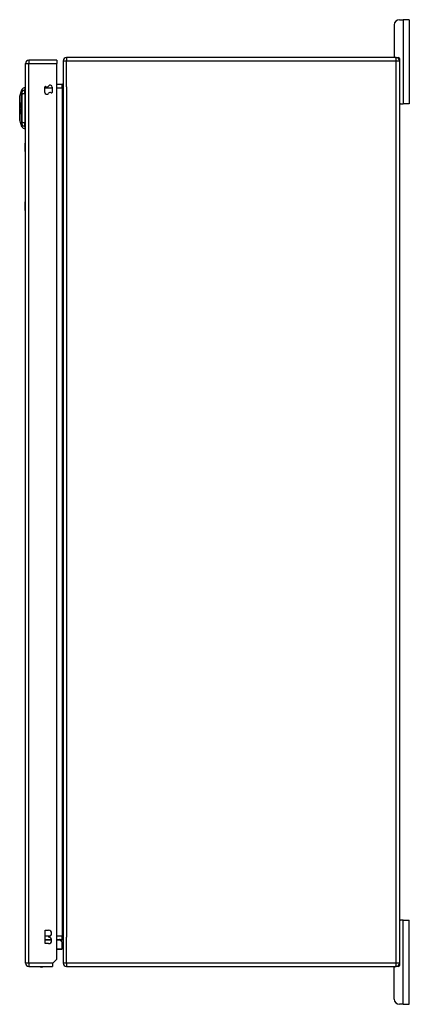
# Model space of a CAD drawing. Header units: inches. Extents: x 25 to 686, y 75 to 314.
# Tile 81 of 160: x 379 to 391, y 175 to 205. Entities that reach past the tile are written whole.
import ezdxf

# ---------------------------------------------------------------- set-up
doc = ezdxf.new("R2010")
doc.units = ezdxf.units.IN
doc.header["$MEASUREMENT"] = 0
doc.layers.add('Visible Edges(ANSI)', color=7, linetype='Continuous', lineweight=25)
doc.layers.add('Visible Tangent Edges(ANSI)', color=7, linetype='Continuous', lineweight=25)

msp = doc.modelspace()

# ---------------------------------------------------------------- linework, layer by layer
at = {"layer": 'Visible Edges(ANSI)'}
for p, q in [((390.231, 204.523), (390.231, 203.585)), ((390.387, 204.679), (390.494, 204.679)), ((390.681, 204.679), (390.494, 204.679)), ((390.681, 204.679), (390.681, 202.179)), ((379.269, 176.655), (379.269, 203.375)), ((380.203, 203.474), (379.368, 203.474)), ((380.203, 203.474), (380.203, 203.375)), ((380.203, 176.772), (380.203, 203.375)), ((380.389, 203.455), (380.389, 176.653)), ((390.29, 203.554), (380.488, 203.554)), ((390.29, 203.554), (390.358, 203.554)), ((390.389, 203.523), (390.389, 203.455)), ((390.389, 203.455), (390.389, 176.653)), ((380.358, 202.756), (380.203, 202.756)), ((379.099, 202.407), (379.166, 202.6)), ((379.253, 202.66), (379.253, 202.587)), ((379.253, 202.479), (379.253, 202.587)), ((379.253, 202.479), (379.253, 201.621)), ((379.844, 202.519), (379.844, 202.678)), ((380.062, 202.679), (380.062, 202.52)), ((379.122, 202.129), (379.141, 202.129)), ((379.122, 202.123), (379.129, 202.123)), ((379.129, 202.159), (379.14, 202.159)), ((379.134, 202.162), (379.142, 202.162)), ((379.136, 202.166), (379.143, 202.166)), ((379.14, 202.197), (379.145, 202.197)), ((390.42, 202.179), (390.389, 202.179)), ((390.42, 202.179), (390.494, 202.179)), ((390.681, 202.179), (390.494, 202.179)), ((379.128, 201.944), (379.129, 201.944)), ((379.128, 201.91), (379.133, 201.91)), ((379.132, 202.106), (379.129, 202.104)), ((379.129, 202.082), (379.134, 202.082)), ((379.129, 201.97), (379.134, 201.97)), ((379.13, 202.005), (379.13, 202.005)), ((379.134, 202.082), (379.137, 202.082)), ((379.134, 202.066), (379.136, 202.066)), ((379.136, 202.065), (379.134, 202.066)), ((379.137, 201.89), (379.141, 201.89)), ((379.138, 201.899), (379.145, 201.899)), ((379.139, 201.963), (379.147, 201.963)), ((379.139, 201.954), (379.141, 201.954)), ((379.139, 201.937), (379.144, 201.937)), ((379.141, 202.087), (379.148, 202.087)), ((379.141, 202.057), (379.148, 202.057)), ((379.141, 202.003), (379.147, 202.003)), ((379.166, 201.5), (379.099, 201.693)), ((379.253, 201.512), (379.253, 201.621)), ((379.253, 201.512), (379.253, 201.44)), ((379.263, 200.765), (379.263, 201.015)), ((379.269, 201.015), (379.263, 201.015)), ((379.263, 200.765), (379.263, 199.265)), ((379.263, 199.015), (379.263, 199.265)), ((379.263, 199.015), (379.269, 199.015)), ((390.389, 177.929), (390.42, 177.929)), ((390.494, 177.929), (390.42, 177.929)), ((390.494, 177.929), (390.681, 177.929)), ((390.681, 175.429), (390.681, 177.929)), ((379.858, 177.231), (379.858, 177.631)), ((379.858, 177.631), (379.953, 177.631)), ((379.858, 177.352), (380.044, 177.352)), ((379.953, 177.441), (379.953, 177.421)), ((380.203, 177.352), (380.358, 177.352)), ((380.311, 177.341), (380.347, 177.305)), ((380.359, 177.077), (380.359, 177.277)), ((379.953, 177.231), (379.858, 177.231)), ((380.339, 177.057), (380.203, 177.057)), ((380.203, 176.772), (380.086, 176.655)), ((379.368, 176.556), (380.069, 176.556)), ((380.086, 176.655), (380.069, 176.638)), ((380.069, 176.638), (380.069, 176.556)), ((380.488, 176.554), (390.29, 176.554)), ((390.231, 175.585), (390.231, 176.523)), ((390.358, 176.554), (390.29, 176.554)), ((390.389, 176.653), (390.389, 176.585)), ((390.494, 175.429), (390.387, 175.429)), ((390.494, 175.429), (390.681, 175.429))]:
    msp.add_line(p, q, dxfattribs=at)
at = {"layer": 'Visible Edges(ANSI)', "flags": 128}
for points in [[(379.098, 202.405), (379.098, 202.405), (379.098, 202.403), (379.098, 202.401), (379.098, 202.398), (379.098, 202.395), (379.098, 202.39), (379.098, 202.384), (379.098, 202.378), (379.098, 202.371), (379.098, 202.363), (379.098, 202.355), (379.098, 202.345), (379.098, 202.335), (379.098, 202.324), (379.098, 202.313), (379.098, 202.301), (379.098, 202.289), (379.098, 202.275), (379.098, 202.262), (379.098, 202.247), (379.098, 202.233), (379.098, 202.217), (379.098, 202.202), (379.098, 202.186), (379.098, 202.169), (379.098, 202.153), (379.098, 202.136), (379.098, 202.119), (379.098, 202.102), (379.098, 202.085), (379.098, 202.067), (379.098, 202.05), (379.098, 202.032), (379.098, 202.015), (379.098, 201.997), (379.098, 201.98), (379.098, 201.963), (379.098, 201.947), (379.098, 201.93), (379.098, 201.914), (379.098, 201.898), (379.098, 201.882), (379.098, 201.867), (379.098, 201.852), (379.098, 201.838), (379.098, 201.824), (379.098, 201.811), (379.098, 201.799), (379.098, 201.787), (379.098, 201.775), (379.098, 201.765), (379.098, 201.755), (379.098, 201.745), (379.098, 201.737), (379.098, 201.729), (379.098, 201.722), (379.098, 201.715), (379.098, 201.71), (379.098, 201.705), (379.098, 201.702), (379.098, 201.699), (379.098, 201.696), (379.098, 201.695), (379.098, 201.695)], [(379.121, 202.169), (379.121, 202.17), (379.121, 202.171), (379.121, 202.173), (379.121, 202.174), (379.121, 202.175), (379.121, 202.177), (379.121, 202.178), (379.121, 202.179), (379.122, 202.181), (379.122, 202.182), (379.122, 202.183), (379.122, 202.184), (379.123, 202.185), (379.123, 202.187), (379.123, 202.188), (379.123, 202.189), (379.124, 202.189), (379.124, 202.19), (379.125, 202.191), (379.125, 202.192), (379.125, 202.193), (379.126, 202.193), (379.126, 202.194), (379.127, 202.194)], [(379.124, 202.153), (379.124, 202.153), (379.124, 202.154), (379.124, 202.154), (379.123, 202.155), (379.123, 202.155), (379.123, 202.156), (379.123, 202.156), (379.123, 202.157), (379.122, 202.157), (379.122, 202.158), (379.122, 202.158), (379.122, 202.159), (379.122, 202.16), (379.122, 202.161), (379.121, 202.161), (379.121, 202.162), (379.121, 202.163), (379.121, 202.164), (379.121, 202.164), (379.121, 202.165), (379.121, 202.166), (379.121, 202.167), (379.121, 202.168), (379.121, 202.169)], [(379.122, 202.129), (379.123, 202.129), (379.124, 202.13), (379.125, 202.13), (379.126, 202.131), (379.127, 202.131), (379.128, 202.132), (379.129, 202.132), (379.13, 202.133), (379.131, 202.133), (379.132, 202.134), (379.134, 202.134), (379.135, 202.135), (379.136, 202.135), (379.137, 202.136), (379.138, 202.136), (379.139, 202.137), (379.14, 202.137), (379.141, 202.138), (379.142, 202.138), (379.143, 202.139), (379.144, 202.139), (379.145, 202.14), (379.146, 202.14), (379.147, 202.141)], [(379.122, 202.123), (379.122, 202.123), (379.122, 202.123), (379.122, 202.123), (379.122, 202.124), (379.122, 202.124), (379.122, 202.124), (379.122, 202.124), (379.122, 202.125), (379.122, 202.125), (379.122, 202.125), (379.122, 202.125), (379.122, 202.126), (379.122, 202.126), (379.122, 202.126), (379.122, 202.126), (379.122, 202.127), (379.122, 202.127), (379.122, 202.127), (379.122, 202.127), (379.122, 202.128), (379.122, 202.128), (379.122, 202.128), (379.122, 202.128), (379.122, 202.129)], [(379.129, 202.104), (379.128, 202.106), (379.128, 202.107), (379.128, 202.109), (379.128, 202.11), (379.127, 202.111), (379.127, 202.112), (379.127, 202.113), (379.126, 202.114), (379.126, 202.115), (379.126, 202.116), (379.125, 202.116), (379.125, 202.117), (379.125, 202.118), (379.125, 202.118), (379.124, 202.119), (379.124, 202.119), (379.124, 202.12), (379.124, 202.12), (379.123, 202.121), (379.123, 202.121), (379.123, 202.122), (379.122, 202.122), (379.122, 202.122), (379.122, 202.123)], [(379.124, 202.18), (379.124, 202.18), (379.124, 202.179), (379.124, 202.179), (379.124, 202.179), (379.124, 202.178), (379.124, 202.178), (379.124, 202.177), (379.124, 202.177), (379.124, 202.177), (379.124, 202.176), (379.124, 202.176), (379.124, 202.175), (379.124, 202.175), (379.123, 202.175), (379.123, 202.174), (379.123, 202.174), (379.123, 202.173), (379.123, 202.173), (379.123, 202.172), (379.123, 202.172), (379.123, 202.171), (379.123, 202.171), (379.123, 202.171), (379.123, 202.17)], [(379.123, 202.17), (379.123, 202.17), (379.123, 202.17), (379.123, 202.169), (379.123, 202.169), (379.123, 202.169), (379.123, 202.168), (379.123, 202.168), (379.124, 202.168), (379.124, 202.167), (379.124, 202.167), (379.124, 202.167), (379.124, 202.166), (379.124, 202.166), (379.124, 202.166), (379.124, 202.166), (379.124, 202.165), (379.124, 202.165), (379.124, 202.165), (379.124, 202.165), (379.124, 202.164), (379.124, 202.164), (379.124, 202.164), (379.124, 202.164), (379.124, 202.163)], [(379.127, 202.186), (379.127, 202.186), (379.127, 202.185), (379.127, 202.185), (379.127, 202.185), (379.126, 202.185), (379.126, 202.185), (379.126, 202.184), (379.126, 202.184), (379.126, 202.184), (379.126, 202.184), (379.126, 202.184), (379.126, 202.183), (379.126, 202.183), (379.125, 202.183), (379.125, 202.183), (379.125, 202.182), (379.125, 202.182), (379.125, 202.182), (379.125, 202.182), (379.125, 202.181), (379.125, 202.181), (379.125, 202.181), (379.125, 202.181), (379.124, 202.18)], [(379.124, 202.163), (379.125, 202.162), (379.126, 202.161), (379.126, 202.16), (379.127, 202.16), (379.128, 202.159), (379.128, 202.159), (379.129, 202.159), (379.129, 202.159), (379.129, 202.159), (379.13, 202.159), (379.13, 202.16), (379.13, 202.16), (379.13, 202.16), (379.131, 202.16), (379.131, 202.16), (379.131, 202.16), (379.132, 202.16), (379.132, 202.16), (379.132, 202.161), (379.132, 202.161), (379.133, 202.161), (379.133, 202.161), (379.133, 202.161), (379.134, 202.162)], [(379.135, 202.154), (379.135, 202.153), (379.134, 202.153), (379.134, 202.153), (379.133, 202.152), (379.133, 202.152), (379.132, 202.152), (379.132, 202.152), (379.131, 202.151), (379.131, 202.151), (379.13, 202.151), (379.13, 202.151), (379.129, 202.151), (379.129, 202.151), (379.128, 202.151), (379.128, 202.151), (379.128, 202.151), (379.127, 202.151), (379.127, 202.151), (379.126, 202.151), (379.126, 202.151), (379.125, 202.152), (379.125, 202.152), (379.125, 202.152), (379.124, 202.153)], [(379.127, 202.194), (379.127, 202.194), (379.127, 202.194), (379.127, 202.193), (379.127, 202.193), (379.127, 202.193), (379.127, 202.192), (379.127, 202.192), (379.127, 202.191), (379.127, 202.191), (379.127, 202.191), (379.127, 202.19), (379.127, 202.19), (379.127, 202.19), (379.127, 202.189), (379.127, 202.189), (379.127, 202.189), (379.127, 202.188), (379.127, 202.188), (379.127, 202.188), (379.127, 202.187), (379.127, 202.187), (379.127, 202.186), (379.127, 202.186), (379.127, 202.186)], [(379.148, 202.132), (379.147, 202.131), (379.146, 202.131), (379.145, 202.131), (379.144, 202.13), (379.144, 202.13), (379.143, 202.129), (379.142, 202.129), (379.141, 202.129), (379.14, 202.128), (379.139, 202.128), (379.138, 202.127), (379.138, 202.127), (379.137, 202.127), (379.136, 202.126), (379.135, 202.126), (379.134, 202.125), (379.133, 202.125), (379.133, 202.125), (379.132, 202.124), (379.131, 202.124), (379.13, 202.123), (379.129, 202.123), (379.128, 202.123), (379.128, 202.122)], [(379.128, 202.122), (379.128, 202.122), (379.128, 202.121), (379.128, 202.121), (379.128, 202.12), (379.128, 202.12), (379.129, 202.12), (379.129, 202.119), (379.129, 202.119), (379.129, 202.118), (379.129, 202.118), (379.129, 202.117), (379.129, 202.117), (379.13, 202.116), (379.13, 202.116), (379.13, 202.115), (379.13, 202.114), (379.13, 202.113), (379.13, 202.113), (379.131, 202.112), (379.131, 202.111), (379.131, 202.109), (379.131, 202.108), (379.132, 202.107), (379.132, 202.106)], [(379.13, 202.176), (379.13, 202.179), (379.13, 202.182), (379.13, 202.185), (379.13, 202.187), (379.131, 202.19), (379.131, 202.192), (379.131, 202.193), (379.132, 202.194), (379.132, 202.195), (379.132, 202.196), (379.133, 202.197), (379.133, 202.198), (379.133, 202.199), (379.133, 202.199), (379.134, 202.2), (379.134, 202.201), (379.134, 202.201), (379.135, 202.202), (379.135, 202.202), (379.136, 202.203), (379.136, 202.203), (379.136, 202.204), (379.137, 202.204), (379.137, 202.204)], [(379.134, 202.162), (379.133, 202.162), (379.133, 202.162), (379.133, 202.162), (379.133, 202.163), (379.132, 202.163), (379.132, 202.163), (379.132, 202.164), (379.132, 202.164), (379.132, 202.165), (379.131, 202.165), (379.131, 202.166), (379.131, 202.166), (379.131, 202.167), (379.131, 202.168), (379.131, 202.168), (379.13, 202.169), (379.13, 202.17), (379.13, 202.171), (379.13, 202.172), (379.13, 202.173), (379.13, 202.174), (379.13, 202.175), (379.13, 202.175), (379.13, 202.176)], [(379.137, 202.196), (379.137, 202.195), (379.137, 202.195), (379.136, 202.194), (379.136, 202.194), (379.135, 202.193), (379.135, 202.192), (379.135, 202.191), (379.134, 202.19), (379.134, 202.189), (379.134, 202.188), (379.133, 202.188), (379.133, 202.187), (379.133, 202.186), (379.133, 202.185), (379.133, 202.184), (379.133, 202.184), (379.133, 202.183), (379.132, 202.182), (379.132, 202.181), (379.132, 202.18), (379.132, 202.179), (379.132, 202.179), (379.132, 202.178), (379.132, 202.177)], [(379.132, 202.177), (379.132, 202.176), (379.133, 202.174), (379.133, 202.173), (379.133, 202.172), (379.133, 202.171), (379.133, 202.17), (379.134, 202.169), (379.134, 202.168), (379.134, 202.168), (379.134, 202.168), (379.135, 202.167), (379.135, 202.167), (379.135, 202.167), (379.136, 202.167), (379.136, 202.166), (379.136, 202.166), (379.136, 202.166), (379.137, 202.166), (379.137, 202.166), (379.137, 202.166), (379.137, 202.166), (379.138, 202.167), (379.138, 202.167), (379.138, 202.167)], [(379.146, 202.189), (379.146, 202.182), (379.146, 202.176), (379.145, 202.17), (379.144, 202.167), (379.143, 202.165), (379.143, 202.165), (379.142, 202.164), (379.142, 202.163), (379.142, 202.162), (379.141, 202.161), (379.141, 202.161), (379.14, 202.16), (379.14, 202.159), (379.14, 202.159), (379.139, 202.158), (379.139, 202.157), (379.138, 202.157), (379.138, 202.156), (379.137, 202.156), (379.137, 202.156), (379.137, 202.155), (379.136, 202.155), (379.136, 202.154), (379.135, 202.154)], [(379.137, 202.204), (379.138, 202.205), (379.138, 202.205), (379.139, 202.205), (379.139, 202.206), (379.14, 202.206), (379.14, 202.206), (379.141, 202.205), (379.141, 202.205), (379.142, 202.205), (379.142, 202.204), (379.143, 202.204), (379.143, 202.203), (379.144, 202.202), (379.144, 202.2), (379.145, 202.199), (379.145, 202.198), (379.145, 202.197), (379.145, 202.196), (379.146, 202.195), (379.146, 202.194), (379.146, 202.193), (379.146, 202.192), (379.146, 202.19), (379.146, 202.189)], [(379.144, 202.187), (379.144, 202.187), (379.144, 202.188), (379.144, 202.189), (379.143, 202.19), (379.143, 202.19), (379.143, 202.191), (379.143, 202.191), (379.143, 202.192), (379.143, 202.193), (379.143, 202.193), (379.142, 202.194), (379.142, 202.194), (379.142, 202.194), (379.142, 202.195), (379.142, 202.195), (379.141, 202.195), (379.141, 202.196), (379.141, 202.196), (379.14, 202.196), (379.14, 202.197), (379.139, 202.196), (379.139, 202.196), (379.138, 202.196), (379.137, 202.196)], [(379.138, 202.167), (379.139, 202.167), (379.139, 202.168), (379.139, 202.168), (379.14, 202.169), (379.14, 202.169), (379.141, 202.17), (379.141, 202.171), (379.141, 202.171), (379.142, 202.172), (379.142, 202.173), (379.142, 202.174), (379.142, 202.175), (379.143, 202.176), (379.143, 202.177), (379.143, 202.178), (379.143, 202.179), (379.143, 202.18), (379.144, 202.181), (379.144, 202.182), (379.144, 202.183), (379.144, 202.184), (379.144, 202.185), (379.144, 202.186), (379.144, 202.187)], [(379.147, 202.141), (379.147, 202.14), (379.147, 202.14), (379.147, 202.14), (379.147, 202.139), (379.147, 202.139), (379.148, 202.138), (379.148, 202.138), (379.148, 202.138), (379.148, 202.137), (379.148, 202.137), (379.148, 202.137), (379.148, 202.136), (379.148, 202.136), (379.148, 202.135), (379.148, 202.135), (379.148, 202.135), (379.148, 202.134), (379.148, 202.134), (379.148, 202.134), (379.148, 202.133), (379.148, 202.133), (379.148, 202.132), (379.148, 202.132), (379.148, 202.132)], [(379.121, 201.932), (379.121, 201.934), (379.121, 201.935), (379.121, 201.937), (379.121, 201.938), (379.121, 201.94), (379.121, 201.941), (379.121, 201.943), (379.122, 201.944), (379.122, 201.945), (379.122, 201.947), (379.122, 201.948), (379.123, 201.949), (379.123, 201.951), (379.124, 201.952), (379.124, 201.952), (379.125, 201.953), (379.126, 201.953), (379.126, 201.954), (379.127, 201.954), (379.127, 201.954), (379.127, 201.954), (379.128, 201.954), (379.128, 201.954), (379.129, 201.953)], [(379.127, 201.901), (379.126, 201.902), (379.125, 201.904), (379.124, 201.905), (379.123, 201.907), (379.123, 201.908), (379.123, 201.909), (379.122, 201.911), (379.122, 201.912), (379.122, 201.914), (379.122, 201.915), (379.121, 201.916), (379.121, 201.918), (379.121, 201.919), (379.121, 201.921), (379.121, 201.922), (379.121, 201.923), (379.121, 201.924), (379.121, 201.925), (379.121, 201.926), (379.121, 201.928), (379.121, 201.929), (379.121, 201.93), (379.121, 201.931), (379.121, 201.932)], [(379.122, 202.068), (379.122, 202.07), (379.122, 202.072), (379.123, 202.073), (379.123, 202.075), (379.123, 202.077), (379.123, 202.078), (379.123, 202.08), (379.123, 202.081), (379.124, 202.082), (379.124, 202.084), (379.125, 202.085), (379.125, 202.086), (379.125, 202.087), (379.126, 202.088), (379.126, 202.089), (379.126, 202.089), (379.127, 202.09), (379.127, 202.09), (379.127, 202.09), (379.128, 202.091), (379.128, 202.091), (379.128, 202.091), (379.129, 202.091), (379.129, 202.091)], [(379.129, 202.047), (379.129, 202.047), (379.128, 202.047), (379.128, 202.048), (379.127, 202.049), (379.127, 202.049), (379.126, 202.05), (379.126, 202.051), (379.125, 202.052), (379.125, 202.053), (379.124, 202.054), (379.124, 202.055), (379.124, 202.055), (379.124, 202.056), (379.123, 202.057), (379.123, 202.058), (379.123, 202.059), (379.123, 202.06), (379.123, 202.062), (379.123, 202.063), (379.123, 202.064), (379.123, 202.065), (379.122, 202.066), (379.122, 202.067), (379.122, 202.068)], [(379.122, 201.99), (379.122, 201.992), (379.122, 201.993), (379.122, 201.995), (379.122, 201.996), (379.122, 201.998), (379.122, 201.999), (379.122, 202), (379.122, 202.002), (379.123, 202.003), (379.123, 202.004), (379.123, 202.006), (379.124, 202.007), (379.124, 202.009), (379.125, 202.01), (379.125, 202.012), (379.126, 202.013), (379.126, 202.013), (379.127, 202.014), (379.127, 202.014), (379.128, 202.015), (379.128, 202.015), (379.129, 202.015), (379.13, 202.015), (379.13, 202.015)], [(379.129, 201.961), (379.127, 201.962), (379.125, 201.965), (379.124, 201.968), (379.124, 201.97), (379.123, 201.971), (379.123, 201.973), (379.123, 201.974), (379.123, 201.975), (379.122, 201.976), (379.122, 201.977), (379.122, 201.978), (379.122, 201.979), (379.122, 201.98), (379.122, 201.981), (379.122, 201.982), (379.122, 201.982), (379.122, 201.983), (379.122, 201.984), (379.122, 201.985), (379.122, 201.986), (379.122, 201.987), (379.122, 201.988), (379.122, 201.989), (379.122, 201.99)], [(379.129, 201.944), (379.128, 201.944), (379.128, 201.944), (379.128, 201.944), (379.127, 201.944), (379.127, 201.944), (379.126, 201.944), (379.126, 201.943), (379.125, 201.943), (379.125, 201.942), (379.125, 201.941), (379.125, 201.941), (379.124, 201.94), (379.124, 201.939), (379.124, 201.939), (379.124, 201.938), (379.124, 201.937), (379.124, 201.936), (379.124, 201.935), (379.124, 201.935), (379.124, 201.934), (379.124, 201.933), (379.123, 201.932), (379.123, 201.931), (379.123, 201.93)], [(379.123, 201.93), (379.123, 201.929), (379.123, 201.929), (379.123, 201.928), (379.123, 201.927), (379.123, 201.927), (379.123, 201.926), (379.123, 201.925), (379.123, 201.924), (379.123, 201.924), (379.123, 201.923), (379.124, 201.922), (379.124, 201.921), (379.124, 201.921), (379.124, 201.92), (379.124, 201.919), (379.124, 201.918), (379.124, 201.917), (379.124, 201.916), (379.125, 201.915), (379.125, 201.914), (379.125, 201.913), (379.126, 201.912), (379.126, 201.911), (379.127, 201.91)], [(379.129, 202.082), (379.129, 202.082), (379.129, 202.082), (379.128, 202.082), (379.128, 202.081), (379.128, 202.081), (379.128, 202.081), (379.127, 202.08), (379.127, 202.08), (379.127, 202.08), (379.127, 202.079), (379.126, 202.079), (379.126, 202.078), (379.126, 202.077), (379.126, 202.077), (379.126, 202.076), (379.126, 202.075), (379.125, 202.075), (379.125, 202.074), (379.125, 202.073), (379.125, 202.072), (379.125, 202.071), (379.125, 202.071), (379.125, 202.07), (379.125, 202.069)], [(379.125, 202.069), (379.125, 202.068), (379.125, 202.066), (379.125, 202.065), (379.125, 202.064), (379.126, 202.063), (379.126, 202.062), (379.126, 202.061), (379.126, 202.06), (379.126, 202.06), (379.127, 202.059), (379.127, 202.059), (379.127, 202.059), (379.127, 202.058), (379.127, 202.058), (379.128, 202.058), (379.128, 202.057), (379.128, 202.057), (379.128, 202.057), (379.129, 202.057), (379.129, 202.057), (379.129, 202.056), (379.129, 202.056), (379.13, 202.056), (379.13, 202.056)], [(379.13, 202.005), (379.129, 202.005), (379.129, 202.005), (379.128, 202.005), (379.128, 202.005), (379.127, 202.004), (379.127, 202.003), (379.126, 202.002), (379.126, 202.001), (379.126, 202.001), (379.126, 202), (379.126, 201.999), (379.125, 201.999), (379.125, 201.998), (379.125, 201.997), (379.125, 201.996), (379.125, 201.996), (379.125, 201.995), (379.125, 201.994), (379.125, 201.993), (379.125, 201.992), (379.125, 201.992), (379.125, 201.991), (379.125, 201.99), (379.125, 201.989)], [(379.125, 201.989), (379.125, 201.989), (379.125, 201.988), (379.125, 201.987), (379.125, 201.987), (379.125, 201.986), (379.125, 201.985), (379.125, 201.985), (379.125, 201.984), (379.125, 201.983), (379.125, 201.983), (379.125, 201.982), (379.125, 201.981), (379.125, 201.981), (379.125, 201.98), (379.125, 201.979), (379.125, 201.979), (379.125, 201.978), (379.125, 201.977), (379.126, 201.976), (379.126, 201.975), (379.126, 201.973), (379.127, 201.972), (379.128, 201.971), (379.128, 201.97)], [(379.127, 201.91), (379.127, 201.91), (379.127, 201.91), (379.127, 201.91), (379.127, 201.91), (379.127, 201.91), (379.127, 201.91), (379.127, 201.91), (379.128, 201.91), (379.128, 201.91), (379.128, 201.91), (379.128, 201.91), (379.128, 201.91), (379.128, 201.91), (379.128, 201.91), (379.128, 201.91), (379.128, 201.91), (379.128, 201.91), (379.128, 201.911), (379.129, 201.911), (379.129, 201.911), (379.129, 201.911), (379.129, 201.911), (379.129, 201.911), (379.129, 201.911)], [(379.132, 201.907), (379.132, 201.906), (379.132, 201.905), (379.132, 201.904), (379.131, 201.904), (379.131, 201.903), (379.131, 201.902), (379.131, 201.902), (379.13, 201.901), (379.13, 201.901), (379.13, 201.901), (379.129, 201.901), (379.129, 201.901), (379.129, 201.9), (379.129, 201.9), (379.129, 201.9), (379.128, 201.9), (379.128, 201.9), (379.128, 201.9), (379.128, 201.9), (379.128, 201.901), (379.127, 201.901), (379.127, 201.901), (379.127, 201.901), (379.127, 201.901)], [(379.128, 201.97), (379.128, 201.97), (379.129, 201.97), (379.129, 201.97), (379.129, 201.97), (379.129, 201.97), (379.129, 201.97), (379.129, 201.97), (379.129, 201.97), (379.129, 201.97), (379.129, 201.971), (379.13, 201.971), (379.13, 201.971), (379.13, 201.971), (379.13, 201.971), (379.13, 201.971), (379.13, 201.971), (379.13, 201.971), (379.13, 201.971), (379.13, 201.971), (379.13, 201.972), (379.13, 201.972), (379.131, 201.972), (379.131, 201.972), (379.131, 201.972)], [(379.129, 202.091), (379.129, 202.091), (379.13, 202.091), (379.13, 202.091), (379.13, 202.091), (379.13, 202.091), (379.131, 202.091), (379.131, 202.091), (379.131, 202.091), (379.131, 202.09), (379.132, 202.09), (379.132, 202.09), (379.132, 202.09), (379.132, 202.089), (379.132, 202.089), (379.133, 202.088), (379.133, 202.088), (379.133, 202.087), (379.133, 202.086), (379.134, 202.086), (379.134, 202.085), (379.134, 202.084), (379.134, 202.083), (379.134, 202.083), (379.134, 202.082)], [(379.134, 202.067), (379.133, 202.071), (379.133, 202.074), (379.132, 202.077), (379.132, 202.079), (379.132, 202.079), (379.132, 202.08), (379.132, 202.08), (379.131, 202.08), (379.131, 202.08), (379.131, 202.081), (379.131, 202.081), (379.131, 202.081), (379.131, 202.081), (379.131, 202.081), (379.13, 202.081), (379.13, 202.082), (379.13, 202.082), (379.13, 202.082), (379.13, 202.082), (379.13, 202.082), (379.13, 202.082), (379.129, 202.082), (379.129, 202.082), (379.129, 202.082)], [(379.13, 202.056), (379.13, 202.056), (379.13, 202.055), (379.13, 202.055), (379.13, 202.055), (379.13, 202.054), (379.13, 202.054), (379.13, 202.053), (379.13, 202.053), (379.13, 202.053), (379.13, 202.052), (379.13, 202.052), (379.13, 202.051), (379.13, 202.051), (379.13, 202.051), (379.13, 202.05), (379.13, 202.05), (379.13, 202.05), (379.13, 202.049), (379.13, 202.049), (379.13, 202.048), (379.13, 202.048), (379.13, 202.048), (379.129, 202.047), (379.129, 202.047)], [(379.134, 201.969), (379.134, 201.968), (379.134, 201.967), (379.134, 201.966), (379.133, 201.966), (379.133, 201.965), (379.133, 201.964), (379.132, 201.963), (379.132, 201.963), (379.132, 201.962), (379.132, 201.962), (379.131, 201.962), (379.131, 201.961), (379.131, 201.961), (379.131, 201.961), (379.131, 201.961), (379.13, 201.961), (379.13, 201.961), (379.13, 201.961), (379.13, 201.961), (379.129, 201.961), (379.129, 201.961), (379.129, 201.961), (379.129, 201.961), (379.129, 201.961)], [(379.129, 201.953), (379.129, 201.953), (379.129, 201.952), (379.129, 201.952), (379.129, 201.952), (379.129, 201.951), (379.129, 201.951), (379.129, 201.95), (379.129, 201.95), (379.129, 201.95), (379.129, 201.949), (379.129, 201.949), (379.129, 201.949), (379.129, 201.948), (379.129, 201.948), (379.129, 201.947), (379.129, 201.947), (379.129, 201.947), (379.129, 201.946), (379.129, 201.946), (379.129, 201.945), (379.129, 201.945), (379.129, 201.945), (379.129, 201.944), (379.129, 201.944)], [(379.129, 201.911), (379.129, 201.912), (379.129, 201.913), (379.13, 201.914), (379.13, 201.915), (379.13, 201.916), (379.13, 201.917), (379.13, 201.918), (379.13, 201.919), (379.131, 201.92), (379.131, 201.922), (379.131, 201.923), (379.131, 201.924), (379.131, 201.925), (379.131, 201.926), (379.131, 201.927), (379.132, 201.929), (379.132, 201.93), (379.132, 201.931), (379.132, 201.933), (379.132, 201.934), (379.133, 201.935), (379.133, 201.937), (379.133, 201.938), (379.133, 201.939)], [(379.13, 202.015), (379.13, 202.014), (379.13, 202.014), (379.13, 202.014), (379.13, 202.013), (379.13, 202.013), (379.13, 202.012), (379.13, 202.012), (379.13, 202.012), (379.13, 202.011), (379.13, 202.011), (379.13, 202.01), (379.13, 202.01), (379.13, 202.01), (379.13, 202.009), (379.13, 202.009), (379.13, 202.009), (379.13, 202.008), (379.13, 202.008), (379.13, 202.007), (379.13, 202.007), (379.13, 202.007), (379.13, 202.006), (379.13, 202.006), (379.13, 202.005)], [(379.131, 201.972), (379.131, 201.973), (379.131, 201.974), (379.131, 201.975), (379.131, 201.976), (379.132, 201.977), (379.132, 201.979), (379.132, 201.98), (379.132, 201.981), (379.132, 201.982), (379.132, 201.984), (379.133, 201.985), (379.133, 201.986), (379.133, 201.987), (379.133, 201.988), (379.133, 201.99), (379.133, 201.991), (379.133, 201.992), (379.134, 201.994), (379.134, 201.995), (379.134, 201.997), (379.134, 201.998), (379.134, 202), (379.135, 202.001), (379.135, 202.002)], [(379.136, 201.931), (379.136, 201.931), (379.136, 201.93), (379.136, 201.929), (379.135, 201.928), (379.135, 201.927), (379.135, 201.926), (379.135, 201.925), (379.135, 201.924), (379.135, 201.923), (379.135, 201.922), (379.134, 201.921), (379.134, 201.919), (379.134, 201.918), (379.134, 201.917), (379.134, 201.916), (379.134, 201.915), (379.133, 201.914), (379.133, 201.913), (379.133, 201.912), (379.133, 201.91), (379.133, 201.909), (379.133, 201.908), (379.132, 201.908), (379.132, 201.907)], [(379.133, 201.939), (379.134, 201.94), (379.134, 201.941), (379.134, 201.942), (379.134, 201.943), (379.135, 201.944), (379.135, 201.944), (379.135, 201.945), (379.136, 201.946), (379.136, 201.946), (379.136, 201.946), (379.137, 201.947), (379.137, 201.947), (379.137, 201.947), (379.138, 201.947), (379.138, 201.947), (379.138, 201.947), (379.138, 201.947), (379.139, 201.947), (379.139, 201.947), (379.139, 201.947), (379.139, 201.947), (379.14, 201.947), (379.14, 201.947), (379.14, 201.946)], [(379.134, 202.082), (379.135, 202.082), (379.135, 202.083), (379.135, 202.084), (379.135, 202.085), (379.135, 202.086), (379.135, 202.086), (379.135, 202.087), (379.135, 202.088), (379.135, 202.088), (379.136, 202.089), (379.136, 202.09), (379.136, 202.09), (379.136, 202.091), (379.136, 202.091), (379.137, 202.092), (379.137, 202.093), (379.137, 202.094), (379.138, 202.094), (379.138, 202.095), (379.139, 202.095), (379.139, 202.096), (379.14, 202.096), (379.14, 202.096), (379.141, 202.097)], [(379.134, 202.066), (379.134, 202.066), (379.134, 202.066), (379.134, 202.066), (379.134, 202.066), (379.134, 202.066), (379.134, 202.066), (379.134, 202.066), (379.134, 202.066), (379.134, 202.066), (379.134, 202.066), (379.134, 202.066), (379.134, 202.066), (379.134, 202.066), (379.134, 202.066), (379.134, 202.067), (379.134, 202.067), (379.134, 202.067), (379.134, 202.067), (379.134, 202.067), (379.134, 202.067), (379.134, 202.067), (379.134, 202.067), (379.134, 202.067), (379.134, 202.067)], [(379.138, 201.996), (379.137, 201.995), (379.137, 201.994), (379.137, 201.993), (379.137, 201.992), (379.137, 201.991), (379.137, 201.99), (379.137, 201.989), (379.137, 201.988), (379.136, 201.987), (379.136, 201.985), (379.136, 201.984), (379.136, 201.983), (379.136, 201.982), (379.136, 201.98), (379.136, 201.979), (379.135, 201.978), (379.135, 201.977), (379.135, 201.975), (379.135, 201.974), (379.135, 201.973), (379.135, 201.972), (379.135, 201.971), (379.134, 201.97), (379.134, 201.969)], [(379.135, 202.002), (379.135, 202.004), (379.135, 202.005), (379.136, 202.006), (379.136, 202.007), (379.136, 202.008), (379.136, 202.008), (379.137, 202.009), (379.137, 202.01), (379.137, 202.011), (379.138, 202.011), (379.138, 202.011), (379.138, 202.012), (379.139, 202.012), (379.139, 202.012), (379.139, 202.012), (379.139, 202.012), (379.14, 202.013), (379.14, 202.013), (379.14, 202.013), (379.14, 202.013), (379.141, 202.013), (379.141, 202.013), (379.141, 202.013), (379.141, 202.012)], [(379.141, 202.087), (379.141, 202.087), (379.14, 202.087), (379.14, 202.086), (379.14, 202.086), (379.139, 202.086), (379.139, 202.086), (379.139, 202.085), (379.139, 202.085), (379.138, 202.085), (379.138, 202.084), (379.138, 202.084), (379.138, 202.083), (379.137, 202.082), (379.137, 202.082), (379.137, 202.081), (379.137, 202.08), (379.137, 202.079), (379.136, 202.078), (379.136, 202.077), (379.136, 202.076), (379.136, 202.075), (379.136, 202.074), (379.136, 202.073), (379.136, 202.071)], [(379.136, 202.071), (379.136, 202.071), (379.136, 202.071), (379.136, 202.071), (379.136, 202.07), (379.136, 202.07), (379.136, 202.07), (379.136, 202.07), (379.136, 202.069), (379.136, 202.069), (379.136, 202.069), (379.136, 202.068), (379.136, 202.068), (379.136, 202.068), (379.136, 202.068), (379.136, 202.067), (379.136, 202.067), (379.136, 202.067), (379.136, 202.067), (379.136, 202.066), (379.136, 202.066), (379.136, 202.066), (379.136, 202.066), (379.136, 202.065), (379.136, 202.065)], [(379.14, 201.937), (379.14, 201.937), (379.139, 201.937), (379.139, 201.937), (379.139, 201.937), (379.139, 201.937), (379.138, 201.937), (379.138, 201.937), (379.138, 201.937), (379.138, 201.937), (379.138, 201.936), (379.137, 201.936), (379.137, 201.936), (379.137, 201.936), (379.137, 201.935), (379.137, 201.935), (379.137, 201.935), (379.137, 201.934), (379.137, 201.934), (379.136, 201.933), (379.136, 201.933), (379.136, 201.933), (379.136, 201.932), (379.136, 201.932), (379.136, 201.931)], [(379.137, 201.899), (379.137, 201.899), (379.137, 201.899), (379.138, 201.899), (379.138, 201.899), (379.138, 201.899), (379.138, 201.899), (379.139, 201.899), (379.139, 201.899), (379.139, 201.899), (379.139, 201.899), (379.139, 201.899), (379.14, 201.899), (379.14, 201.899), (379.14, 201.9), (379.14, 201.9), (379.141, 201.901), (379.141, 201.901), (379.141, 201.902), (379.142, 201.904), (379.142, 201.906), (379.143, 201.908), (379.143, 201.91), (379.143, 201.913), (379.143, 201.915)], [(379.146, 201.913), (379.146, 201.911), (379.146, 201.908), (379.146, 201.906), (379.145, 201.903), (379.145, 201.901), (379.145, 201.899), (379.144, 201.897), (379.144, 201.896), (379.144, 201.894), (379.143, 201.893), (379.143, 201.892), (379.142, 201.891), (379.142, 201.89), (379.141, 201.89), (379.141, 201.889), (379.14, 201.889), (379.14, 201.889), (379.139, 201.889), (379.139, 201.889), (379.139, 201.889), (379.138, 201.889), (379.138, 201.889), (379.137, 201.889), (379.137, 201.89)], [(379.137, 201.89), (379.137, 201.89), (379.137, 201.89), (379.137, 201.891), (379.137, 201.891), (379.137, 201.892), (379.137, 201.892), (379.137, 201.892), (379.137, 201.893), (379.137, 201.893), (379.137, 201.894), (379.137, 201.894), (379.137, 201.894), (379.137, 201.895), (379.137, 201.895), (379.137, 201.895), (379.137, 201.896), (379.137, 201.896), (379.137, 201.897), (379.137, 201.897), (379.137, 201.897), (379.137, 201.898), (379.137, 201.898), (379.137, 201.899), (379.137, 201.899)], [(379.141, 202.003), (379.141, 202.003), (379.141, 202.003), (379.141, 202.003), (379.14, 202.003), (379.14, 202.003), (379.14, 202.003), (379.14, 202.002), (379.14, 202.002), (379.139, 202.002), (379.139, 202.002), (379.139, 202.001), (379.139, 202.001), (379.139, 202.001), (379.139, 202), (379.138, 202), (379.138, 201.999), (379.138, 201.999), (379.138, 201.999), (379.138, 201.998), (379.138, 201.998), (379.138, 201.997), (379.138, 201.997), (379.138, 201.996), (379.138, 201.996)], [(379.139, 201.963), (379.14, 201.963), (379.14, 201.963), (379.14, 201.963), (379.141, 201.964), (379.141, 201.964), (379.142, 201.964), (379.142, 201.965), (379.142, 201.965), (379.143, 201.966), (379.143, 201.967), (379.143, 201.968), (379.144, 201.969), (379.144, 201.97), (379.144, 201.971), (379.144, 201.972), (379.145, 201.973), (379.145, 201.974), (379.145, 201.975), (379.145, 201.976), (379.145, 201.978), (379.145, 201.979), (379.145, 201.98), (379.145, 201.981), (379.145, 201.983)], [(379.148, 201.982), (379.148, 201.978), (379.148, 201.973), (379.148, 201.97), (379.147, 201.967), (379.147, 201.965), (379.147, 201.964), (379.146, 201.962), (379.146, 201.961), (379.146, 201.96), (379.145, 201.958), (379.145, 201.957), (379.144, 201.956), (379.144, 201.956), (379.143, 201.955), (379.143, 201.955), (379.143, 201.954), (379.142, 201.954), (379.142, 201.954), (379.141, 201.954), (379.141, 201.954), (379.141, 201.954), (379.14, 201.954), (379.14, 201.954), (379.139, 201.954)], [(379.139, 201.954), (379.139, 201.954), (379.139, 201.955), (379.139, 201.955), (379.139, 201.955), (379.139, 201.956), (379.139, 201.956), (379.139, 201.956), (379.139, 201.957), (379.139, 201.957), (379.139, 201.958), (379.139, 201.958), (379.139, 201.958), (379.139, 201.959), (379.139, 201.959), (379.139, 201.96), (379.139, 201.96), (379.139, 201.96), (379.139, 201.961), (379.139, 201.961), (379.139, 201.962), (379.139, 201.962), (379.139, 201.962), (379.139, 201.963), (379.139, 201.963)], [(379.14, 201.946), (379.141, 201.945), (379.142, 201.944), (379.143, 201.942), (379.143, 201.941), (379.144, 201.939), (379.144, 201.938), (379.145, 201.936), (379.145, 201.935), (379.145, 201.933), (379.146, 201.932), (379.146, 201.93), (379.146, 201.929), (379.146, 201.927), (379.146, 201.926), (379.146, 201.924), (379.146, 201.923), (379.146, 201.922), (379.146, 201.921), (379.146, 201.92), (379.146, 201.918), (379.146, 201.917), (379.146, 201.916), (379.146, 201.915), (379.146, 201.913)], [(379.143, 201.915), (379.143, 201.917), (379.143, 201.919), (379.143, 201.921), (379.143, 201.923), (379.143, 201.924), (379.143, 201.926), (379.143, 201.927), (379.143, 201.928), (379.143, 201.929), (379.143, 201.93), (379.142, 201.931), (379.142, 201.932), (379.142, 201.933), (379.142, 201.933), (379.142, 201.934), (379.141, 201.935), (379.141, 201.935), (379.141, 201.935), (379.141, 201.936), (379.141, 201.936), (379.14, 201.936), (379.14, 201.937), (379.14, 201.937), (379.14, 201.937)], [(379.141, 202.097), (379.142, 202.097), (379.142, 202.096), (379.143, 202.096), (379.144, 202.096), (379.144, 202.095), (379.145, 202.094), (379.146, 202.093), (379.146, 202.092), (379.147, 202.091), (379.147, 202.089), (379.147, 202.088), (379.147, 202.087), (379.148, 202.086), (379.148, 202.085), (379.148, 202.084), (379.148, 202.083), (379.149, 202.082), (379.149, 202.08), (379.149, 202.079), (379.149, 202.078), (379.149, 202.076), (379.149, 202.075), (379.149, 202.074), (379.149, 202.072)], [(379.146, 202.072), (379.146, 202.073), (379.146, 202.074), (379.146, 202.076), (379.146, 202.077), (379.146, 202.078), (379.146, 202.079), (379.146, 202.08), (379.145, 202.081), (379.145, 202.082), (379.145, 202.082), (379.145, 202.083), (379.145, 202.084), (379.144, 202.084), (379.144, 202.085), (379.144, 202.085), (379.143, 202.086), (379.143, 202.086), (379.143, 202.086), (379.143, 202.086), (379.142, 202.087), (379.142, 202.087), (379.142, 202.087), (379.141, 202.087), (379.141, 202.087)], [(379.141, 202.057), (379.142, 202.057), (379.142, 202.057), (379.143, 202.058), (379.143, 202.058), (379.143, 202.059), (379.144, 202.059), (379.144, 202.06), (379.144, 202.06), (379.145, 202.061), (379.145, 202.062), (379.145, 202.062), (379.146, 202.063), (379.146, 202.064), (379.146, 202.065), (379.146, 202.065), (379.146, 202.066), (379.146, 202.067), (379.146, 202.067), (379.146, 202.068), (379.146, 202.069), (379.146, 202.07), (379.146, 202.071), (379.146, 202.071), (379.146, 202.072)], [(379.142, 202.048), (379.142, 202.048), (379.142, 202.048), (379.142, 202.049), (379.142, 202.049), (379.142, 202.049), (379.142, 202.05), (379.142, 202.05), (379.142, 202.051), (379.142, 202.051), (379.142, 202.051), (379.142, 202.052), (379.142, 202.052), (379.142, 202.053), (379.142, 202.053), (379.142, 202.053), (379.142, 202.054), (379.142, 202.054), (379.142, 202.054), (379.142, 202.055), (379.142, 202.055), (379.142, 202.056), (379.142, 202.056), (379.142, 202.056), (379.141, 202.057)], [(379.141, 202.012), (379.142, 202.012), (379.142, 202.012), (379.143, 202.012), (379.143, 202.011), (379.143, 202.011), (379.144, 202.01), (379.144, 202.01), (379.145, 202.009), (379.145, 202.008), (379.145, 202.007), (379.146, 202.007), (379.146, 202.005), (379.146, 202.004), (379.147, 202.003), (379.147, 202.002), (379.147, 202), (379.147, 201.999), (379.148, 201.997), (379.148, 201.996), (379.148, 201.993), (379.148, 201.991), (379.148, 201.988), (379.149, 201.985), (379.148, 201.982)], [(379.145, 201.983), (379.145, 201.984), (379.145, 201.985), (379.145, 201.986), (379.145, 201.988), (379.145, 201.989), (379.145, 201.99), (379.145, 201.991), (379.145, 201.993), (379.145, 201.994), (379.145, 201.995), (379.145, 201.996), (379.144, 201.997), (379.144, 201.998), (379.144, 201.999), (379.144, 202), (379.143, 202.001), (379.143, 202.001), (379.143, 202.001), (379.143, 202.002), (379.142, 202.002), (379.142, 202.002), (379.142, 202.003), (379.142, 202.003), (379.141, 202.003)], [(379.149, 202.072), (379.149, 202.07), (379.149, 202.068), (379.149, 202.066), (379.149, 202.064), (379.149, 202.062), (379.148, 202.06), (379.148, 202.058), (379.148, 202.057), (379.147, 202.056), (379.147, 202.055), (379.147, 202.054), (379.146, 202.053), (379.146, 202.053), (379.146, 202.052), (379.145, 202.051), (379.145, 202.051), (379.145, 202.05), (379.144, 202.049), (379.144, 202.049), (379.144, 202.049), (379.143, 202.048), (379.143, 202.048), (379.142, 202.048), (379.142, 202.048)], [(380.311, 177.341), (380.31, 177.342), (380.31, 177.342), (380.309, 177.343), (380.308, 177.344), (380.307, 177.345), (380.306, 177.345), (380.305, 177.346), (380.304, 177.346), (380.303, 177.347), (380.302, 177.348), (380.301, 177.348), (380.3, 177.349), (380.299, 177.349), (380.298, 177.35), (380.296, 177.35), (380.295, 177.351), (380.294, 177.351), (380.292, 177.351), (380.291, 177.352), (380.29, 177.352), (380.288, 177.352), (380.287, 177.352), (380.285, 177.352), (380.283, 177.352)]]:
    msp.add_lwpolyline(points, dxfattribs=at)
at = {"layer": 'Visible Edges(ANSI)'}
for centre, radius, start, end in [((390.387, 204.523), 0.156, 90, 180), ((390.262, 203.585), 0.031, 180, 270), ((379.368, 203.375), 0.099, 90, 180), ((380.488, 203.455), 0.099, 90, 180), ((390.29, 203.455), 0.099, 0, 90), ((390.358, 203.523), 0.031, 0, 90), ((379.902, 202.737), 0.0584, 233.7469, 330), ((380.004, 202.679), 0.0584, 0, 150), ((380.358, 202.787), 0.031, 270, 0), ((379.176, 202.597), 0.00984, 150.1831, 160.71), ((379.27, 202.543), 0.118, 97.9413, 150.1831), ((379.245, 202.581), 0.0394, 53.1301, 78.463), ((379.859, 202.678), 0.015, 53.7469, 180), ((379.902, 202.519), 0.0584, 180, 330), ((380.004, 202.461), 0.0584, 53.7469, 150), ((380.047, 202.52), 0.015, 233.7469, 0), ((379.103, 202.405), 0.00492, 160.71, 179.8269), ((390.42, 202.21), 0.031, 180, 270), ((379.103, 201.695), 0.00492, 180.1731, 199.29), ((379.176, 201.503), 0.00984, 199.29, 209.8169), ((379.27, 201.557), 0.118, 209.8169, 262.0587), ((379.245, 201.518), 0.0394, 281.537, 306.8699), ((390.42, 177.898), 0.031, 90, 180), ((379.953, 177.536), 0.095, 270, 90), ((379.953, 177.326), 0.095, 270, 90), ((380.319, 177.277), 0.0394, 0, 45), ((380.358, 177.321), 0.031, 0, 90), ((380.339, 177.077), 0.0197, 270, 0), ((379.368, 176.655), 0.099, 180, 270), ((379.746, 176.724), 0.188, 243.6399, 296.3601), ((380.488, 176.653), 0.099, 180, 270), ((390.262, 176.523), 0.031, 90, 180), ((390.29, 176.653), 0.099, 270, 0), ((390.358, 176.585), 0.031, 270, 0), ((390.387, 175.585), 0.156, 180, 270)]:
    msp.add_arc(centre, radius, start, end, dxfattribs=at)
at = {"layer": 'Visible Tangent Edges(ANSI)'}
for p, q in [((390.494, 204.679), (390.494, 202.179)), ((379.269, 203.375), (379.368, 203.375)), ((379.368, 203.474), (379.368, 203.375)), ((379.368, 203.375), (380.203, 203.375)), ((379.368, 176.655), (379.368, 203.375)), ((380.389, 203.455), (380.488, 203.455)), ((380.488, 203.554), (380.488, 203.455)), ((380.488, 203.455), (390.29, 203.455)), ((380.488, 202.68), (380.488, 203.455)), ((390.29, 203.455), (390.29, 203.554)), ((390.29, 203.455), (390.389, 203.455)), ((390.29, 176.653), (390.29, 203.455)), ((380.358, 202.657), (380.358, 202.756)), ((379.166, 202.6), (379.099, 202.407)), ((379.166, 202.531), (379.166, 202.531)), ((379.166, 202.459), (379.166, 202.458)), ((379.844, 202.657), (380.062, 202.657)), ((380.203, 202.657), (380.358, 202.657)), ((380.358, 202.657), (380.389, 202.657)), ((380.358, 202.657), (380.358, 177.451)), ((380.488, 202.68), (380.488, 177.428)), ((379.121, 202.169), (379.123, 202.169)), ((379.124, 202.153), (379.134, 202.153)), ((379.13, 202.176), (379.132, 202.176)), ((379.137, 202.204), (379.142, 202.204)), ((379.138, 202.167), (379.144, 202.167)), ((379.144, 202.187), (379.146, 202.187)), ((379.121, 201.932), (379.123, 201.932)), ((379.122, 202.068), (379.125, 202.068)), ((379.122, 201.99), (379.125, 201.99)), ((379.127, 201.901), (379.13, 201.901)), ((379.129, 202.091), (379.13, 202.091)), ((379.129, 201.961), (379.13, 201.961)), ((379.129, 201.911), (379.133, 201.911)), ((379.131, 201.972), (379.135, 201.972)), ((379.133, 201.939), (379.144, 201.939)), ((379.134, 202.067), (379.136, 202.067)), ((379.135, 202.002), (379.14, 202.002)), ((379.14, 201.937), (379.145, 201.937)), ((379.141, 202.097), (379.142, 202.097)), ((379.141, 202.003), (379.147, 202.003)), ((379.143, 201.915), (379.146, 201.915)), ((379.145, 201.983), (379.148, 201.983)), ((379.146, 202.072), (379.149, 202.072)), ((379.166, 201.642), (379.166, 201.641)), ((379.166, 201.569), (379.166, 201.569)), ((379.263, 200.765), (379.269, 200.765)), ((379.269, 199.265), (379.263, 199.265)), ((390.494, 175.429), (390.494, 177.929)), ((379.996, 177.451), (379.858, 177.451)), ((380.048, 177.333), (379.858, 177.333)), ((380.358, 177.451), (380.203, 177.451)), ((380.298, 177.333), (380.203, 177.333)), ((380.359, 177.277), (380.298, 177.333)), ((380.358, 177.451), (380.389, 177.451)), ((380.358, 177.352), (380.358, 177.451)), ((380.488, 176.653), (380.488, 177.428)), ((380.203, 177.077), (380.359, 177.077)), ((379.368, 176.655), (379.269, 176.655)), ((379.368, 176.655), (379.368, 176.556)), ((380.086, 176.655), (379.368, 176.655)), ((380.488, 176.653), (380.389, 176.653)), ((380.488, 176.653), (380.488, 176.554)), ((390.29, 176.653), (380.488, 176.653)), ((390.29, 176.554), (390.29, 176.653)), ((390.389, 176.653), (390.29, 176.653))]:
    msp.add_line(p, q, dxfattribs=at)
at = {"layer": 'Visible Tangent Edges(ANSI)', "flags": 128}
for points in [[(379.166, 202.6), (379.166, 202.6), (379.166, 202.6), (379.166, 202.599), (379.166, 202.598), (379.166, 202.597), (379.166, 202.596), (379.166, 202.594), (379.166, 202.593), (379.166, 202.59), (379.166, 202.588), (379.166, 202.586), (379.166, 202.583), (379.166, 202.58), (379.166, 202.576), (379.166, 202.573), (379.166, 202.569), (379.166, 202.565), (379.166, 202.561), (379.166, 202.556), (379.166, 202.552), (379.166, 202.547), (379.166, 202.542), (379.166, 202.536), (379.166, 202.531)], [(379.166, 202.531), (379.166, 202.529), (379.166, 202.527), (379.166, 202.525), (379.166, 202.523), (379.166, 202.521), (379.166, 202.519), (379.166, 202.517), (379.166, 202.514), (379.166, 202.511), (379.166, 202.509), (379.166, 202.506), (379.166, 202.503), (379.166, 202.5), (379.166, 202.496), (379.166, 202.493), (379.166, 202.49), (379.166, 202.486), (379.166, 202.482), (379.166, 202.479), (379.166, 202.475), (379.166, 202.471), (379.166, 202.467), (379.166, 202.463), (379.166, 202.459)], [(379.166, 202.458), (379.166, 202.426), (379.166, 202.392), (379.166, 202.359), (379.166, 202.325), (379.166, 202.292), (379.166, 202.258), (379.166, 202.223), (379.166, 202.189), (379.166, 202.155), (379.166, 202.12), (379.166, 202.085), (379.166, 202.051), (379.166, 202.016), (379.166, 201.981), (379.166, 201.947), (379.166, 201.912), (379.166, 201.878), (379.166, 201.843), (379.166, 201.809), (379.166, 201.775), (379.166, 201.741), (379.166, 201.708), (379.166, 201.674), (379.166, 201.642)], [(379.167, 202.533), (379.167, 202.538), (379.167, 202.544), (379.167, 202.549), (379.167, 202.554), (379.167, 202.558), (379.167, 202.563), (379.167, 202.567), (379.167, 202.571), (379.167, 202.575), (379.167, 202.578), (379.167, 202.582), (379.167, 202.585), (379.167, 202.587), (379.167, 202.59), (379.167, 202.592), (379.167, 202.594), (379.167, 202.596), (379.167, 202.598), (379.167, 202.599), (379.167, 202.6), (379.167, 202.601), (379.167, 202.601), (379.167, 202.602), (379.167, 202.602)], [(379.167, 202.46), (379.167, 202.464), (379.167, 202.468), (379.167, 202.472), (379.167, 202.476), (379.167, 202.48), (379.167, 202.484), (379.167, 202.487), (379.167, 202.491), (379.167, 202.495), (379.167, 202.498), (379.167, 202.501), (379.167, 202.505), (379.167, 202.508), (379.167, 202.511), (379.167, 202.514), (379.167, 202.516), (379.167, 202.519), (379.167, 202.521), (379.167, 202.524), (379.167, 202.526), (379.167, 202.528), (379.167, 202.53), (379.167, 202.531), (379.167, 202.533)], [(379.167, 201.64), (379.167, 201.673), (379.167, 201.707), (379.167, 201.74), (379.167, 201.774), (379.167, 201.808), (379.167, 201.843), (379.167, 201.877), (379.167, 201.912), (379.167, 201.947), (379.167, 201.981), (379.167, 202.016), (379.167, 202.051), (379.167, 202.085), (379.167, 202.12), (379.167, 202.155), (379.167, 202.189), (379.167, 202.224), (379.167, 202.258), (379.167, 202.292), (379.167, 202.326), (379.167, 202.36), (379.167, 202.393), (379.167, 202.427), (379.167, 202.46)], [(379.098, 202.323), (379.098, 202.33), (379.098, 202.336), (379.098, 202.342), (379.098, 202.348), (379.098, 202.354), (379.098, 202.359), (379.098, 202.364), (379.099, 202.369), (379.099, 202.373), (379.099, 202.378), (379.099, 202.382), (379.099, 202.385), (379.099, 202.389), (379.099, 202.392), (379.099, 202.395), (379.099, 202.397), (379.099, 202.399), (379.099, 202.401), (379.099, 202.403), (379.099, 202.404), (379.099, 202.405), (379.099, 202.406), (379.099, 202.407), (379.099, 202.407)], [(379.098, 202.279), (379.098, 202.281), (379.098, 202.283), (379.098, 202.285), (379.098, 202.287), (379.098, 202.289), (379.098, 202.291), (379.098, 202.293), (379.098, 202.295), (379.098, 202.296), (379.098, 202.298), (379.098, 202.3), (379.098, 202.302), (379.098, 202.304), (379.098, 202.306), (379.098, 202.308), (379.098, 202.309), (379.098, 202.311), (379.098, 202.313), (379.098, 202.315), (379.098, 202.317), (379.098, 202.318), (379.098, 202.32), (379.098, 202.322), (379.098, 202.323)], [(379.098, 201.821), (379.098, 201.837), (379.098, 201.854), (379.098, 201.872), (379.099, 201.89), (379.099, 201.909), (379.099, 201.928), (379.099, 201.948), (379.099, 201.968), (379.099, 201.988), (379.099, 202.008), (379.099, 202.029), (379.099, 202.05), (379.099, 202.071), (379.099, 202.091), (379.099, 202.112), (379.099, 202.132), (379.099, 202.152), (379.099, 202.172), (379.099, 202.191), (379.099, 202.21), (379.098, 202.228), (379.098, 202.246), (379.098, 202.263), (379.098, 202.279)], [(379.098, 201.777), (379.098, 201.778), (379.098, 201.78), (379.098, 201.782), (379.098, 201.783), (379.098, 201.785), (379.098, 201.787), (379.098, 201.789), (379.098, 201.79), (379.098, 201.792), (379.098, 201.794), (379.098, 201.796), (379.098, 201.798), (379.098, 201.8), (379.098, 201.802), (379.098, 201.803), (379.098, 201.805), (379.098, 201.807), (379.098, 201.809), (379.098, 201.811), (379.098, 201.813), (379.098, 201.815), (379.098, 201.817), (379.098, 201.819), (379.098, 201.821)], [(379.099, 201.693), (379.099, 201.693), (379.099, 201.694), (379.099, 201.695), (379.099, 201.696), (379.099, 201.697), (379.099, 201.699), (379.099, 201.701), (379.099, 201.703), (379.099, 201.705), (379.099, 201.708), (379.099, 201.711), (379.099, 201.715), (379.099, 201.718), (379.099, 201.722), (379.099, 201.727), (379.099, 201.731), (379.098, 201.736), (379.098, 201.741), (379.098, 201.746), (379.098, 201.752), (379.098, 201.758), (379.098, 201.764), (379.098, 201.77), (379.098, 201.777)], [(379.166, 201.641), (379.166, 201.637), (379.166, 201.633), (379.166, 201.629), (379.166, 201.625), (379.166, 201.621), (379.166, 201.618), (379.166, 201.614), (379.166, 201.61), (379.166, 201.607), (379.166, 201.604), (379.166, 201.6), (379.166, 201.597), (379.166, 201.594), (379.166, 201.591), (379.166, 201.588), (379.166, 201.586), (379.166, 201.583), (379.166, 201.581), (379.166, 201.579), (379.166, 201.576), (379.166, 201.574), (379.166, 201.573), (379.166, 201.571), (379.166, 201.569)], [(379.166, 201.569), (379.166, 201.564), (379.166, 201.558), (379.166, 201.553), (379.166, 201.548), (379.166, 201.543), (379.166, 201.539), (379.166, 201.535), (379.166, 201.531), (379.166, 201.527), (379.166, 201.524), (379.166, 201.52), (379.166, 201.517), (379.166, 201.514), (379.166, 201.512), (379.166, 201.51), (379.166, 201.507), (379.166, 201.506), (379.166, 201.504), (379.166, 201.503), (379.166, 201.502), (379.166, 201.501), (379.166, 201.5), (379.166, 201.5), (379.166, 201.5)], [(379.167, 201.567), (379.167, 201.569), (379.167, 201.57), (379.167, 201.572), (379.167, 201.574), (379.167, 201.576), (379.167, 201.579), (379.167, 201.581), (379.167, 201.584), (379.167, 201.586), (379.167, 201.589), (379.167, 201.592), (379.167, 201.595), (379.167, 201.599), (379.167, 201.602), (379.167, 201.605), (379.167, 201.609), (379.167, 201.613), (379.167, 201.616), (379.167, 201.62), (379.167, 201.624), (379.167, 201.628), (379.167, 201.632), (379.167, 201.636), (379.167, 201.64)], [(379.167, 201.498), (379.167, 201.498), (379.167, 201.498), (379.167, 201.499), (379.167, 201.5), (379.167, 201.501), (379.167, 201.502), (379.167, 201.504), (379.167, 201.506), (379.167, 201.508), (379.167, 201.51), (379.167, 201.513), (379.167, 201.515), (379.167, 201.518), (379.167, 201.522), (379.167, 201.525), (379.167, 201.529), (379.167, 201.533), (379.167, 201.537), (379.167, 201.541), (379.167, 201.546), (379.167, 201.551), (379.167, 201.556), (379.167, 201.562), (379.167, 201.567)], [(380.298, 177.333), (380.298, 177.333), (380.298, 177.333), (380.299, 177.333), (380.299, 177.333), (380.299, 177.333), (380.299, 177.333), (380.299, 177.333), (380.299, 177.333), (380.299, 177.334), (380.299, 177.334), (380.3, 177.334), (380.3, 177.334), (380.3, 177.334), (380.3, 177.334), (380.3, 177.334), (380.3, 177.334), (380.3, 177.334), (380.3, 177.334), (380.3, 177.334), (380.301, 177.334), (380.301, 177.334), (380.301, 177.335), (380.301, 177.335), (380.301, 177.335)], [(380.301, 177.335), (380.302, 177.335), (380.303, 177.336), (380.304, 177.337), (380.304, 177.337), (380.305, 177.338), (380.306, 177.338), (380.306, 177.339), (380.307, 177.339), (380.307, 177.339), (380.308, 177.34), (380.308, 177.34), (380.309, 177.34), (380.309, 177.34), (380.309, 177.34), (380.31, 177.341), (380.31, 177.341), (380.31, 177.341), (380.31, 177.341), (380.311, 177.341), (380.311, 177.341), (380.311, 177.341), (380.311, 177.341), (380.311, 177.341), (380.311, 177.341)]]:
    msp.add_lwpolyline(points, dxfattribs=at)
at = {"layer": 'Visible Tangent Edges(ANSI)'}
msp.add_arc((379.103, 202.405), 0.00492, 160.71, 179.8269, dxfattribs=at)
for centre, major_axis, ratio, start_param, end_param in [((379.176, 202.528), (-0.00984, -0.00008), 0.945463, 5.751833, 6.01554), ((379.176, 202.458), (-0.00984, 0.00003), 0.32572, 5.760249, 6.023956), ((379.27, 202.477), (-0.118, 0), 0.943995, 4.850991, 5.75935), ((379.27, 202.44), (-0.118, 0), 0.32996, 4.850991, 5.75935), ((379.176, 201.642), (-0.00984, -0.00003), 0.32572, 0.259229, 0.522936), ((379.176, 201.572), (-0.00984, 0.00008), 0.945463, 0.267645, 0.531352), ((379.27, 201.66), (-0.118, 0), 0.32996, 0.523835, 1.432195), ((379.27, 201.623), (-0.118, 0), 0.943995, 0.523835, 1.432195), ((380.281, 177.333), (0, 0.0197), 0.880908, 4.712389, 6.283185), ((380.283, 177.333), (0, 0.0197), 0.905633, 4.811348, 6.283185)]:
    msp.add_ellipse(centre, major_axis=major_axis, ratio=ratio, start_param=start_param, end_param=end_param, dxfattribs=at)

doc.saveas('drawing.dxf')
